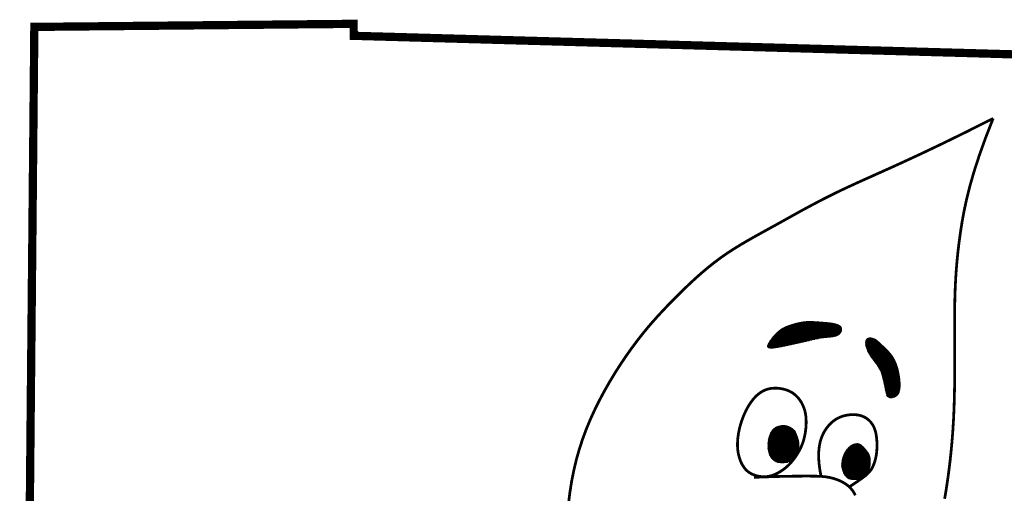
# Model space of a CAD drawing. Header units: feet. Extents: x 0.5 to 9, y 0.5 to 11.5.
# Tile 170 of 177: x 7.02 to 7.844, y 2.468 to 2.864. Entities that reach past the tile are written whole.
import ezdxf

# ---------------------------------------------------------------- set-up
doc = ezdxf.new("R2010")
doc.units = ezdxf.units.FT
doc.header["$MEASUREMENT"] = 0
doc.layers.add('BELMONT-BORDER', color=5, linetype='CONTINUOUS')
doc.layers.add('FACE', color=160, linetype='CONTINUOUS')
pattern_1 = [(0, (5.67394344, -0.2570602), (0, 0.00057574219), []), (60, (5.67394344, -0.2570602), (-0.00049860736, 0.00028787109), []), (120, (5.67394344, -0.2570602), (-0.00049860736, -0.00028787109), [])]

msp = doc.modelspace()

# ---------------------------------------------------------------- hatches: boundary and pattern name
at = {"layer": 'FACE', "linetype": 'Continuous'}
h = msp.add_hatch(dxfattribs=at)
h.set_pattern_fill('NET3', color=5, scale=0.004606, style=0)
h.set_pattern_definition(pattern_1)
h.paths.add_polyline_path([(7.75688, 2.56327), (7.75668, 2.56495), (7.75643, 2.5666), (7.75614, 2.5682), (7.75581, 2.56977), (7.75544, 2.5713), (7.75504, 2.57277), (7.7546, 2.57419), (7.75413, 2.57555), (7.75363, 2.57686), (7.75309, 2.57811), (7.75251, 2.57931), (7.75188, 2.58048), (7.7512, 2.58162), (7.75047, 2.58273), (7.74966, 2.58383), (7.74879, 2.58493), (7.74784, 2.58601), (7.74685, 2.58709), (7.74581, 2.58816), (7.74477, 2.58919), (7.74373, 2.59018), (7.74272, 2.59113), (7.74175, 2.59202), (7.74086, 2.59284), (7.74006, 2.59359), (7.73932, 2.59427), (7.73864, 2.59488), (7.73799, 2.59543), (7.73736, 2.59591), (7.73672, 2.59634), (7.73606, 2.59672), (7.73536, 2.59704), (7.73461, 2.59732), (7.73382, 2.59754), (7.73301, 2.59769), (7.73221, 2.59775), (7.73144, 2.59771), (7.73073, 2.59756), (7.73009, 2.59729), (7.72954, 2.59688), (7.72912, 2.59632), (7.72881, 2.59563), (7.72862, 2.59482), (7.72853, 2.59391), (7.72856, 2.59291), (7.72868, 2.59185), (7.72891, 2.59074), (7.72922, 2.5896), (7.72963, 2.58845), (7.73012, 2.58728), (7.73068, 2.58611), (7.73129, 2.58496), (7.73195, 2.58381), (7.73264, 2.58269), (7.73335, 2.5816), (7.73408, 2.58055), (7.73481, 2.57954), (7.73553, 2.57858), (7.73624, 2.57764), (7.73693, 2.57673), (7.7376, 2.57585), (7.73824, 2.57498), (7.73885, 2.57413), (7.73942, 2.57328), (7.73994, 2.57243), (7.74043, 2.57156), (7.74088, 2.57065), (7.7413, 2.56968), (7.7417, 2.56864), (7.74208, 2.56751), (7.74245, 2.56626), (7.74282, 2.56488), (7.74318, 2.56335), (7.74355, 2.56172), (7.7439, 2.56003), (7.74426, 2.55833), (7.7446, 2.55665), (7.74494, 2.55505), (7.74526, 2.55358), (7.74557, 2.55227), (7.74587, 2.55116), (7.74617, 2.55024), (7.74649, 2.54951), (7.74685, 2.54893), (7.74726, 2.5485), (7.74774, 2.5482), (7.7483, 2.548), (7.74897, 2.5479), (7.74975, 2.54788), (7.75062, 2.54795), (7.75155, 2.54813), (7.75249, 2.54843), (7.75341, 2.54887), (7.75429, 2.54945), (7.75508, 2.55021), (7.75576, 2.55114), (7.75629, 2.55226), (7.75669, 2.55356), (7.75695, 2.55499), (7.75711, 2.55654), (7.75717, 2.55817), (7.75714, 2.55985), (7.75704, 2.56156)])
h.paths.add_polyline_path([(7.6631, 2.59167), (7.66533, 2.59215), (7.66754, 2.59264), (7.66971, 2.59312), (7.67183, 2.59359), (7.67389, 2.59406), (7.67588, 2.59452), (7.67778, 2.59496), (7.67959, 2.5954), (7.6813, 2.59581), (7.68292, 2.59621), (7.68448, 2.59659), (7.68599, 2.59694), (7.68749, 2.59725), (7.68898, 2.59754), (7.69049, 2.59778), (7.69204, 2.59799), (7.69364, 2.59815), (7.69527, 2.59829), (7.69691, 2.59843), (7.69852, 2.59858), (7.70008, 2.59877), (7.70156, 2.59902), (7.70293, 2.59935), (7.70416, 2.59977), (7.70523, 2.60032), (7.70613, 2.60096), (7.70687, 2.60167), (7.70745, 2.60244), (7.70787, 2.60324), (7.70814, 2.60405), (7.70824, 2.60484), (7.7082, 2.6056), (7.708, 2.60629), (7.70765, 2.60693), (7.70715, 2.60751), (7.7065, 2.60804), (7.7057, 2.60851), (7.70474, 2.60894), (7.70363, 2.60931), (7.70238, 2.60964), (7.70097, 2.60992), (7.69944, 2.61016), (7.69782, 2.61036), (7.69613, 2.61054), (7.6944, 2.6107), (7.69267, 2.61084), (7.69095, 2.61096), (7.68928, 2.61108), (7.68768, 2.6112), (7.68613, 2.61131), (7.68463, 2.6114), (7.68316, 2.61146), (7.68169, 2.61149), (7.68021, 2.61146), (7.6787, 2.61138), (7.67715, 2.61124), (7.67555, 2.61102), (7.67391, 2.61073), (7.67225, 2.61039), (7.67059, 2.61), (7.66895, 2.60957), (7.66736, 2.60912), (7.66583, 2.60864), (7.66438, 2.60816), (7.66304, 2.60767), (7.66179, 2.60717), (7.66061, 2.60664), (7.65949, 2.60608), (7.65842, 2.60545), (7.65738, 2.60477), (7.65636, 2.604), (7.65533, 2.60314), (7.6543, 2.60218), (7.65326, 2.60114), (7.65224, 2.60004), (7.65125, 2.5989), (7.65031, 2.59774), (7.64943, 2.59659), (7.64862, 2.59547), (7.6479, 2.59441), (7.64729, 2.59342), (7.64682, 2.59251), (7.6465, 2.5917), (7.64637, 2.59099), (7.64645, 2.5904), (7.64677, 2.58993), (7.64735, 2.58959), (7.64823, 2.5894), (7.64941, 2.58935), (7.65087, 2.58943), (7.65256, 2.58963), (7.65445, 2.58993), (7.65649, 2.59029), (7.65864, 2.59072), (7.66086, 2.59119)])
h = msp.add_hatch(dxfattribs=at)
h.set_pattern_fill('NET3', color=5, scale=0.004606, style=0)
h.set_pattern_definition(pattern_1)
h.paths.add_polyline_path([(7.66913, 2.51989), (7.66954, 2.51894), (7.66995, 2.51797), (7.67035, 2.51698), (7.67073, 2.51598), (7.6711, 2.51498), (7.67143, 2.514), (7.67172, 2.51305), (7.67197, 2.51213), (7.67216, 2.51127), (7.6723, 2.51046), (7.67241, 2.50969), (7.67247, 2.50897), (7.67251, 2.50829), (7.67252, 2.50766), (7.67251, 2.50707), (7.67249, 2.50651), (7.67246, 2.50599), (7.67242, 2.50551), (7.67238, 2.50504), (7.67232, 2.5046), (7.67224, 2.50416), (7.67215, 2.50373), (7.67204, 2.50331), (7.6719, 2.50287), (7.67174, 2.50243), (7.67156, 2.50198), (7.67137, 2.50152), (7.67115, 2.50105), (7.67093, 2.50059), (7.67069, 2.50013), (7.67045, 2.49968), (7.67021, 2.49924), (7.66997, 2.4988), (7.66972, 2.49839), (7.66948, 2.49799), (7.66924, 2.49762), (7.66901, 2.49727), (7.66877, 2.49696), (7.66854, 2.49668), (7.66832, 2.49643), (7.6681, 2.49623), (7.66788, 2.49606), (7.66766, 2.49592), (7.66743, 2.49579), (7.6672, 2.49568), (7.66695, 2.49556), (7.66669, 2.49544), (7.6664, 2.49531), (7.6661, 2.49515), (7.66577, 2.49497), (7.6654, 2.49479), (7.66499, 2.49459), (7.66454, 2.49439), (7.66404, 2.4942), (7.66348, 2.49401), (7.66285, 2.49383), (7.66217, 2.49368), (7.66142, 2.49354), (7.66063, 2.49343), (7.6598, 2.49336), (7.65895, 2.49332), (7.65808, 2.49332), (7.65721, 2.49336), (7.65634, 2.49346), (7.65549, 2.49361), (7.65465, 2.49383), (7.65384, 2.4941), (7.65306, 2.49444), (7.65231, 2.49484), (7.6516, 2.49531), (7.65092, 2.49586), (7.65029, 2.49648), (7.64971, 2.49717), (7.64917, 2.49794), (7.64868, 2.49877), (7.64824, 2.49966), (7.64786, 2.50061), (7.64753, 2.50161), (7.64726, 2.50264), (7.64704, 2.50372), (7.64689, 2.50482), (7.64679, 2.50595), (7.64674, 2.50709), (7.64675, 2.50824), (7.6468, 2.50939), (7.64691, 2.51053), (7.64705, 2.51166), (7.64724, 2.51276), (7.64747, 2.51384), (7.64774, 2.51488), (7.64804, 2.51588), (7.64839, 2.51684), (7.64878, 2.51776), (7.64922, 2.51863), (7.6497, 2.51944), (7.65022, 2.5202), (7.65079, 2.5209), (7.65141, 2.52153), (7.6521, 2.52211), (7.65285, 2.52262), (7.65369, 2.52308), (7.65462, 2.52347), (7.65564, 2.52381), (7.65676, 2.52408), (7.658, 2.52429), (7.65934, 2.52438), (7.66078, 2.52432), (7.66231, 2.52404), (7.66392, 2.52351), (7.6656, 2.52268), (7.66734, 2.52148)])
edge = h.paths.add_edge_path()
edge.add_line((7.70845, 2.48966), (7.70848, 2.4905))
edge.add_line((7.70848, 2.4905), (7.70851, 2.49124))
edge.add_line((7.70851, 2.49124), (7.70855, 2.49188))
edge.add_line((7.70855, 2.49188), (7.70858, 2.49243))
edge.add_line((7.70858, 2.49243), (7.70862, 2.4929))
edge.add_line((7.70862, 2.4929), (7.70866, 2.49332))
edge.add_line((7.70866, 2.49332), (7.7087, 2.49369))
edge.add_line((7.7087, 2.49369), (7.70874, 2.49403))
edge.add_line((7.70874, 2.49403), (7.70878, 2.49435))
edge.add_line((7.70878, 2.49435), (7.70882, 2.49465))
edge.add_line((7.70882, 2.49465), (7.70886, 2.49493))
edge.add_line((7.70886, 2.49493), (7.7089, 2.49519))
edge.add_line((7.7089, 2.49519), (7.70895, 2.49545))
edge.add_line((7.70895, 2.49545), (7.70899, 2.4957))
edge.add_line((7.70899, 2.4957), (7.70904, 2.49594))
edge.add_line((7.70904, 2.49594), (7.70909, 2.49617))
edge.add_line((7.70909, 2.49617), (7.70914, 2.4964))
edge.add_line((7.70914, 2.4964), (7.70919, 2.49662))
edge.add_line((7.70919, 2.49662), (7.70924, 2.49685))
edge.add_line((7.70924, 2.49685), (7.70929, 2.49707))
edge.add_line((7.70929, 2.49707), (7.70935, 2.49729))
edge.add_line((7.70935, 2.49729), (7.70941, 2.4975))
edge.add_line((7.70941, 2.4975), (7.70947, 2.49771))
edge.add_line((7.70947, 2.49771), (7.70953, 2.49792))
edge.add_line((7.70953, 2.49792), (7.70959, 2.49813))
edge.add_line((7.70959, 2.49813), (7.70965, 2.49833))
edge.add_line((7.70965, 2.49833), (7.70972, 2.49853))
edge.add_line((7.70972, 2.49853), (7.70979, 2.49873))
edge.add_line((7.70979, 2.49873), (7.70985, 2.49892))
edge.add_line((7.70985, 2.49892), (7.70992, 2.49912))
edge.add_line((7.70992, 2.49912), (7.70999, 2.49931))
edge.add_line((7.70999, 2.49931), (7.71006, 2.49949))
edge.add_line((7.71006, 2.49949), (7.71014, 2.49968))
edge.add_line((7.71014, 2.49968), (7.71021, 2.49986))
edge.add_line((7.71021, 2.49986), (7.71029, 2.50004))
edge.add_line((7.71029, 2.50004), (7.71037, 2.50022))
edge.add_line((7.71037, 2.50022), (7.71044, 2.50039))
edge.add_line((7.71044, 2.50039), (7.71052, 2.50057))
edge.add_line((7.71052, 2.50057), (7.7106, 2.50074))
edge.add_line((7.7106, 2.50074), (7.71068, 2.50091))
edge.add_line((7.71068, 2.50091), (7.71077, 2.50107))
edge.add_line((7.71077, 2.50107), (7.71085, 2.50124))
edge.add_line((7.71085, 2.50124), (7.71093, 2.5014))
edge.add_line((7.71093, 2.5014), (7.71102, 2.50156))
edge.add_line((7.71102, 2.50156), (7.71111, 2.50172))
edge.add_line((7.71111, 2.50172), (7.71119, 2.50187))
edge.add_line((7.71119, 2.50187), (7.71128, 2.50203))
edge.add_line((7.71128, 2.50203), (7.71137, 2.50218))
edge.add_line((7.71137, 2.50218), (7.71146, 2.50233))
edge.add_line((7.71146, 2.50233), (7.71155, 2.50248))
edge.add_line((7.71155, 2.50248), (7.71164, 2.50262))
edge.add_line((7.71164, 2.50262), (7.71174, 2.50277))
edge.add_line((7.71174, 2.50277), (7.71183, 2.50291))
edge.add_line((7.71183, 2.50291), (7.71192, 2.50305))
edge.add_line((7.71192, 2.50305), (7.71202, 2.50319))
edge.add_line((7.71202, 2.50319), (7.71211, 2.50333))
edge.add_line((7.71211, 2.50333), (7.71221, 2.50347))
edge.add_line((7.71221, 2.50347), (7.71231, 2.5036))
edge.add_line((7.71231, 2.5036), (7.7124, 2.50374))
edge.add_line((7.7124, 2.50374), (7.7125, 2.50387))
edge.add_line((7.7125, 2.50387), (7.7126, 2.504))
edge.add_line((7.7126, 2.504), (7.7127, 2.50413))
edge.add_line((7.7127, 2.50413), (7.7128, 2.50425))
edge.add_line((7.7128, 2.50425), (7.7129, 2.50438))
edge.add_line((7.7129, 2.50438), (7.713, 2.5045))
edge.add_line((7.713, 2.5045), (7.7131, 2.50463))
edge.add_line((7.7131, 2.50463), (7.7132, 2.50475))
edge.add_line((7.7132, 2.50475), (7.7133, 2.50487))
edge.add_line((7.7133, 2.50487), (7.71341, 2.50498))
edge.add_line((7.71341, 2.50498), (7.71351, 2.5051))
edge.add_line((7.71351, 2.5051), (7.71361, 2.50521))
edge.add_line((7.71361, 2.50521), (7.71371, 2.50533))
edge.add_line((7.71371, 2.50533), (7.71382, 2.50544))
edge.add_line((7.71382, 2.50544), (7.71392, 2.50555))
edge.add_line((7.71392, 2.50555), (7.71403, 2.50566))
edge.add_line((7.71403, 2.50566), (7.71413, 2.50576))
edge.add_line((7.71413, 2.50576), (7.71424, 2.50587))
edge.add_line((7.71424, 2.50587), (7.71434, 2.50597))
edge.add_line((7.71434, 2.50597), (7.71445, 2.50607))
edge.add_line((7.71445, 2.50607), (7.71455, 2.50617))
edge.add_line((7.71455, 2.50617), (7.71466, 2.50627))
edge.add_line((7.71466, 2.50627), (7.71477, 2.50637))
edge.add_line((7.71477, 2.50637), (7.71487, 2.50646))
edge.add_line((7.71487, 2.50646), (7.71498, 2.50656))
edge.add_line((7.71498, 2.50656), (7.71509, 2.50665))
edge.add_line((7.71509, 2.50665), (7.71519, 2.50674))
edge.add_line((7.71519, 2.50674), (7.7153, 2.50683))
edge.add_line((7.7153, 2.50683), (7.71541, 2.50691))
edge.add_line((7.71541, 2.50691), (7.71551, 2.507))
edge.add_line((7.71551, 2.507), (7.71562, 2.50708))
edge.add_line((7.71562, 2.50708), (7.71573, 2.50716))
edge.add_line((7.71573, 2.50716), (7.71583, 2.50724))
edge.add_line((7.71583, 2.50724), (7.71594, 2.50732))
edge.add_line((7.71594, 2.50732), (7.71605, 2.5074))
edge.add_line((7.71605, 2.5074), (7.71616, 2.50747))
edge.add_line((7.71616, 2.50747), (7.71626, 2.50755))
edge.add_line((7.71626, 2.50755), (7.71637, 2.50762))
edge.add_line((7.71637, 2.50762), (7.71648, 2.50769))
edge.add_line((7.71648, 2.50769), (7.71658, 2.50776))
edge.add_line((7.71658, 2.50776), (7.71669, 2.50782))
edge.add_line((7.71669, 2.50782), (7.7168, 2.50789))
edge.add_line((7.7168, 2.50789), (7.7169, 2.50795))
edge.add_line((7.7169, 2.50795), (7.71701, 2.50801))
edge.add_line((7.71701, 2.50801), (7.71712, 2.50807))
edge.add_line((7.71712, 2.50807), (7.71722, 2.50813))
edge.add_line((7.71722, 2.50813), (7.71733, 2.50818))
edge.add_line((7.71733, 2.50818), (7.71743, 2.50824))
edge.add_line((7.71743, 2.50824), (7.71754, 2.50829))
edge.add_line((7.71754, 2.50829), (7.71764, 2.50834))
edge.add_line((7.71764, 2.50834), (7.71775, 2.50839))
edge.add_line((7.71775, 2.50839), (7.71785, 2.50844))
edge.add_line((7.71785, 2.50844), (7.71796, 2.50848))
edge.add_line((7.71796, 2.50848), (7.71806, 2.50853))
edge.add_line((7.71806, 2.50853), (7.71816, 2.50857))
edge.add_line((7.71816, 2.50857), (7.71827, 2.50861))
edge.add_line((7.71827, 2.50861), (7.71837, 2.50865))
edge.add_line((7.71837, 2.50865), (7.71847, 2.50869))
edge.add_line((7.71847, 2.50869), (7.71857, 2.50872))
edge.add_line((7.71857, 2.50872), (7.71867, 2.50875))
edge.add_line((7.71867, 2.50875), (7.71877, 2.50879))
edge.add_line((7.71877, 2.50879), (7.71887, 2.50882))
edge.add_line((7.71887, 2.50882), (7.71897, 2.50884))
edge.add_line((7.71897, 2.50884), (7.71907, 2.50887))
edge.add_line((7.71907, 2.50887), (7.71917, 2.50889))
edge.add_line((7.71917, 2.50889), (7.71927, 2.50892))
edge.add_line((7.71927, 2.50892), (7.71937, 2.50894))
edge.add_line((7.71937, 2.50894), (7.71946, 2.50896))
edge.add_line((7.71946, 2.50896), (7.71956, 2.50897))
edge.add_line((7.71956, 2.50897), (7.71966, 2.50899))
edge.add_line((7.71966, 2.50899), (7.71975, 2.50901))
edge.add_line((7.71975, 2.50901), (7.71985, 2.50902))
edge.add_line((7.71985, 2.50902), (7.71994, 2.50903))
edge.add_line((7.71994, 2.50903), (7.72003, 2.50905))
edge.add_line((7.72003, 2.50905), (7.72013, 2.50906))
edge.add_line((7.72013, 2.50906), (7.72022, 2.50907))
edge.add_line((7.72022, 2.50907), (7.72031, 2.50909))
edge.add_line((7.72031, 2.50909), (7.7204, 2.5091))
edge.add_line((7.7204, 2.5091), (7.72048, 2.50912))
edge.add_line((7.72048, 2.50912), (7.72057, 2.50914))
edge.add_line((7.72057, 2.50914), (7.72066, 2.50915))
edge.add_line((7.72066, 2.50915), (7.72074, 2.50917))
edge.add_line((7.72074, 2.50917), (7.72083, 2.50918))
edge.add_line((7.72083, 2.50918), (7.72091, 2.5092))
edge.add_line((7.72091, 2.5092), (7.721, 2.50921))
edge.add_line((7.721, 2.50921), (7.72109, 2.50922))
edge.add_line((7.72109, 2.50922), (7.72117, 2.50922))
edge.add_line((7.72117, 2.50922), (7.72126, 2.50923))
edge.add_line((7.72126, 2.50923), (7.72135, 2.50923))
edge.add_line((7.72135, 2.50923), (7.72144, 2.50923))
edge.add_line((7.72144, 2.50923), (7.72153, 2.50923))
edge.add_line((7.72153, 2.50923), (7.72162, 2.50922))
edge.add_line((7.72162, 2.50922), (7.72171, 2.50922))
edge.add_line((7.72171, 2.50922), (7.72181, 2.50921))
edge.add_line((7.72181, 2.50921), (7.7219, 2.5092))
edge.add_line((7.7219, 2.5092), (7.72199, 2.50919))
edge.add_line((7.72199, 2.50919), (7.72208, 2.50917))
edge.add_line((7.72208, 2.50917), (7.72217, 2.50916))
edge.add_line((7.72217, 2.50916), (7.72226, 2.50914))
edge.add_line((7.72226, 2.50914), (7.72234, 2.50912))
edge.add_line((7.72234, 2.50912), (7.72243, 2.5091))
edge.add_line((7.72243, 2.5091), (7.7225, 2.50907))
edge.add_line((7.7225, 2.50907), (7.72258, 2.50905))
edge.add_line((7.72258, 2.50905), (7.72265, 2.50902))
edge.add_line((7.72265, 2.50902), (7.72271, 2.50899))
edge.add_line((7.72271, 2.50899), (7.72278, 2.50896))
edge.add_line((7.72278, 2.50896), (7.72284, 2.50893))
edge.add_line((7.72284, 2.50893), (7.72291, 2.5089))
edge.add_line((7.72291, 2.5089), (7.72297, 2.50887))
edge.add_line((7.72297, 2.50887), (7.72304, 2.50884))
edge.add_line((7.72304, 2.50884), (7.72311, 2.50882))
edge.add_line((7.72311, 2.50882), (7.72317, 2.50879))
edge.add_line((7.72317, 2.50879), (7.72324, 2.50877))
edge.add_line((7.72324, 2.50877), (7.72331, 2.50874))
edge.add_line((7.72331, 2.50874), (7.72338, 2.50872))
edge.add_line((7.72338, 2.50872), (7.72346, 2.50869))
edge.add_line((7.72346, 2.50869), (7.72353, 2.50866))
edge.add_line((7.72353, 2.50866), (7.72361, 2.50863))
edge.add_line((7.72361, 2.50863), (7.72368, 2.50859))
edge.add_line((7.72368, 2.50859), (7.72376, 2.50856))
edge.add_line((7.72376, 2.50856), (7.72384, 2.50852))
edge.add_line((7.72384, 2.50852), (7.72392, 2.50847))
edge.add_line((7.72392, 2.50847), (7.724, 2.50843))
edge.add_line((7.724, 2.50843), (7.72408, 2.50838))
edge.add_line((7.72408, 2.50838), (7.72416, 2.50833))
edge.add_line((7.72416, 2.50833), (7.72424, 2.50828))
edge.add_line((7.72424, 2.50828), (7.72432, 2.50822))
edge.add_line((7.72432, 2.50822), (7.72439, 2.50817))
edge.add_line((7.72439, 2.50817), (7.72447, 2.50811))
edge.add_line((7.72447, 2.50811), (7.72454, 2.50805))
edge.add_line((7.72454, 2.50805), (7.72461, 2.50799))
edge.add_line((7.72461, 2.50799), (7.72469, 2.50793))
edge.add_line((7.72469, 2.50793), (7.72475, 2.50787))
edge.add_line((7.72475, 2.50787), (7.72482, 2.5078))
edge.add_line((7.72482, 2.5078), (7.72489, 2.50774))
edge.add_line((7.72489, 2.50774), (7.72495, 2.50768))
edge.add_line((7.72495, 2.50768), (7.72502, 2.50762))
edge.add_line((7.72502, 2.50762), (7.72509, 2.50755))
edge.add_line((7.72509, 2.50755), (7.72515, 2.50749))
edge.add_line((7.72515, 2.50749), (7.72522, 2.50742))
edge.add_line((7.72522, 2.50742), (7.72529, 2.50735))
edge.add_line((7.72529, 2.50735), (7.72537, 2.50729))
edge.add_line((7.72537, 2.50729), (7.72544, 2.50721))
edge.add_line((7.72544, 2.50721), (7.72553, 2.50714))
edge.add_line((7.72553, 2.50714), (7.72561, 2.50706))
edge.add_line((7.72561, 2.50706), (7.72571, 2.50697))
edge.add_line((7.72571, 2.50697), (7.72581, 2.50687))
edge.add_line((7.72581, 2.50687), (7.72593, 2.50677))
edge.add_line((7.72593, 2.50677), (7.72605, 2.50666))
edge.add_line((7.72605, 2.50666), (7.72619, 2.50654))
edge.add_line((7.72619, 2.50654), (7.72633, 2.50641))
edge.add_line((7.72633, 2.50641), (7.72649, 2.50627))
edge.add_line((7.72649, 2.50627), (7.72665, 2.50611))
edge.add_line((7.72665, 2.50611), (7.72682, 2.50595))
edge.add_line((7.72682, 2.50595), (7.727, 2.50578))
edge.add_line((7.727, 2.50578), (7.72718, 2.5056))
edge.add_line((7.72718, 2.5056), (7.72736, 2.50541))
edge.add_line((7.72736, 2.50541), (7.72754, 2.5052))
edge.add_line((7.72754, 2.5052), (7.72773, 2.50499))
edge.add_line((7.72773, 2.50499), (7.72792, 2.50476))
edge.add_line((7.72792, 2.50476), (7.72811, 2.50452))
edge.add_line((7.72811, 2.50452), (7.72832, 2.50427))
edge.add_line((7.72832, 2.50427), (7.72853, 2.504))
edge.add_line((7.72853, 2.504), (7.72875, 2.50372))
edge.add_line((7.72875, 2.50372), (7.72898, 2.50341))
edge.add_line((7.72898, 2.50341), (7.72923, 2.50309))
edge.add_line((7.72923, 2.50309), (7.72948, 2.50275))
edge.add_line((7.72948, 2.50275), (7.72974, 2.5024))
edge.add_line((7.72974, 2.5024), (7.73, 2.50204))
edge.add_line((7.73, 2.50204), (7.73025, 2.50167))
edge.add_line((7.73025, 2.50167), (7.73049, 2.5013))
edge.add_line((7.73049, 2.5013), (7.73072, 2.50093))
edge.add_line((7.73072, 2.50093), (7.73092, 2.50056))
edge.add_line((7.73092, 2.50056), (7.73111, 2.5002))
edge.add_line((7.73111, 2.5002), (7.73127, 2.49984))
edge.add_line((7.73127, 2.49984), (7.73141, 2.49949))
edge.add_line((7.73141, 2.49949), (7.73153, 2.49913))
edge.add_line((7.73153, 2.49913), (7.73164, 2.49878))
edge.add_line((7.73164, 2.49878), (7.73174, 2.49842))
edge.add_line((7.73174, 2.49842), (7.73182, 2.49807))
edge.add_line((7.73182, 2.49807), (7.7319, 2.4977))
edge.add_line((7.7319, 2.4977), (7.73197, 2.49733))
edge.add_line((7.73197, 2.49733), (7.73203, 2.49696))
edge.add_line((7.73203, 2.49696), (7.73209, 2.49656))
edge.add_line((7.73209, 2.49656), (7.73213, 2.49615))
edge.add_line((7.73213, 2.49615), (7.73217, 2.49572))
edge.add_line((7.73217, 2.49572), (7.7322, 2.49526))
edge.add_line((7.7322, 2.49526), (7.73222, 2.49478))
edge.add_line((7.73222, 2.49478), (7.73222, 2.49426))
edge.add_line((7.73222, 2.49426), (7.73222, 2.49371))
edge.add_line((7.73222, 2.49371), (7.7322, 2.49312))
edge.add_line((7.7322, 2.49312), (7.73216, 2.49252))
edge.add_line((7.73216, 2.49252), (7.73211, 2.4919))
edge.add_line((7.73211, 2.4919), (7.73204, 2.49127))
edge.add_line((7.73204, 2.49127), (7.73195, 2.49063))
edge.add_line((7.73195, 2.49063), (7.73184, 2.49))
edge.add_line((7.73184, 2.49), (7.7317, 2.48939))
edge.add_line((7.7317, 2.48939), (7.73155, 2.48879))
edge.add_line((7.73155, 2.48879), (7.73136, 2.48821))
edge.add_line((7.73136, 2.48821), (7.73116, 2.48764))
edge.add_line((7.73116, 2.48764), (7.73092, 2.4871))
edge.add_line((7.73092, 2.4871), (7.73067, 2.48659))
edge.add_line((7.73067, 2.48659), (7.73039, 2.48609))
edge.add_line((7.73039, 2.48609), (7.73008, 2.48561))
edge.add_line((7.73008, 2.48561), (7.72975, 2.48516))
edge.add_line((7.72975, 2.48516), (7.7294, 2.48474))
edge.add_line((7.7294, 2.48474), (7.72903, 2.48433))
edge.add_line((7.72903, 2.48433), (7.72863, 2.48394))
edge.add_line((7.72863, 2.48394), (7.72822, 2.48357))
edge.add_line((7.72822, 2.48357), (7.7278, 2.48321))
edge.add_line((7.7278, 2.48321), (7.72738, 2.48286))
edge.add_line((7.72738, 2.48286), (7.72694, 2.48252))
edge.add_line((7.72694, 2.48252), (7.7265, 2.48217))
edge.add_line((7.7265, 2.48217), (7.72606, 2.48183))
edge.add_line((7.72606, 2.48183), (7.72562, 2.4815))
edge.add_line((7.72562, 2.4815), (7.72517, 2.48117))
edge.add_line((7.72517, 2.48117), (7.72472, 2.48086))
edge.add_line((7.72472, 2.48086), (7.72426, 2.48056))
edge.add_line((7.72426, 2.48056), (7.72379, 2.48029))
edge.add_line((7.72379, 2.48029), (7.7233, 2.48005))
edge.add_line((7.7233, 2.48005), (7.72279, 2.47984))
edge.add_line((7.72279, 2.47984), (7.72227, 2.47966))
edge.add_line((7.72227, 2.47966), (7.72174, 2.47952))
edge.add_line((7.72174, 2.47952), (7.72119, 2.4794))
edge.add_line((7.72119, 2.4794), (7.72063, 2.47932))
edge.add_line((7.72063, 2.47932), (7.72007, 2.47927))
edge.add_line((7.72007, 2.47927), (7.7195, 2.47924))
edge.add_line((7.7195, 2.47924), (7.71894, 2.47924))
edge.add_line((7.71894, 2.47924), (7.71837, 2.47925))
edge.add_line((7.71837, 2.47925), (7.71781, 2.47928))
edge.add_line((7.71781, 2.47928), (7.71727, 2.47934))
edge.add_line((7.71727, 2.47934), (7.71673, 2.47941))
edge.add_line((7.71673, 2.47941), (7.71621, 2.47949))
edge.add_line((7.71621, 2.47949), (7.71571, 2.4796))
edge.add_line((7.71571, 2.4796), (7.71523, 2.47973))
edge.add_line((7.71523, 2.47973), (7.71477, 2.47987))
edge.add_line((7.71477, 2.47987), (7.71434, 2.48003))
edge.add_line((7.71434, 2.48003), (7.71394, 2.48021))
edge.add_line((7.71394, 2.48021), (7.71356, 2.48042))
edge.add_line((7.71356, 2.48042), (7.71321, 2.48065))
edge.add_line((7.71321, 2.48065), (7.71286, 2.48093))
edge.add_line((7.71286, 2.48093), (7.71252, 2.48125))
edge.add_line((7.71252, 2.48125), (7.71218, 2.48162))
edge.add_line((7.71218, 2.48162), (7.71184, 2.48204))
edge.add_line((7.71184, 2.48204), (7.71148, 2.48253))
edge.add_line((7.71148, 2.48253), (7.7111, 2.48309))
edge.add_line((7.7111, 2.48309), (7.71072, 2.48373))
edge.add_line((7.71072, 2.48373), (7.71033, 2.48445))
edge.add_line((7.71033, 2.48445), (7.70994, 2.48526))
edge.add_line((7.70994, 2.48526), (7.70956, 2.48618))
edge.add_line((7.70956, 2.48618), (7.7092, 2.4872))
edge.add_line((7.7092, 2.4872), (7.70886, 2.48833))
edge.add_line((7.70886, 2.48833), (7.70855, 2.48958))

# ---------------------------------------------------------------- linework, layer by layer
at = {"layer": 'BELMONT-BORDER', "color": 5, "const_width": 0.00691}
msp.add_lwpolyline([(7.02353, 1.9229), (7.03233, 2.85832), (7.29967, 2.86088), (7.29979, 2.85086), (8.11504, 2.82794), (8.11511, 2.84215), (8.2655, 2.83918)], dxfattribs=at)
at = {"layer": 'FACE', "color": 5}
for points, const_width in [([(7.83516, 2.7817), (7.81249, 2.77028), (7.79251, 2.76049), (7.77494, 2.75212), (7.7595, 2.74495), (7.74589, 2.73877), (7.73384, 2.73337), (7.72304, 2.72853), (7.71323, 2.72402), (7.70413, 2.71969), (7.69566, 2.71548), (7.68773, 2.71139), (7.68026, 2.70742), (7.6732, 2.70358), (7.66646, 2.69984), (7.65997, 2.69622), (7.65367, 2.69271), (7.64748, 2.6893), (7.64139, 2.68595), (7.63542, 2.68263), (7.62954, 2.6793), (7.62378, 2.67591), (7.61812, 2.67243), (7.61257, 2.66882), (7.60712, 2.66504), (7.60178, 2.66105), (7.59655, 2.65689), (7.59142, 2.65257), (7.5864, 2.64813), (7.58148, 2.6436), (7.57667, 2.63901), (7.57197, 2.63439), (7.56737, 2.62977), (7.56287, 2.62517), (7.55846, 2.62053), (7.5541, 2.61582), (7.54978, 2.61097), (7.54546, 2.60591), (7.54113, 2.60061), (7.53675, 2.59499), (7.53231, 2.58901), (7.52779, 2.58262), (7.52323, 2.57585), (7.51868, 2.56874), (7.5142, 2.56133), (7.50983, 2.55368), (7.50562, 2.54582), (7.50163, 2.5378), (7.49791, 2.52966), (7.49449, 2.52142), (7.4914, 2.51307), (7.48862, 2.50454), (7.48615, 2.49579), (7.484, 2.48677), (7.48217, 2.47744), (7.48065, 2.46774), (7.47943, 2.45762)], 0.0023), ([(7.83516, 2.7817), (7.82875, 2.76522), (7.82346, 2.75044), (7.81916, 2.73717), (7.81571, 2.72521), (7.81299, 2.71437), (7.81086, 2.70446), (7.80918, 2.69528), (7.80782, 2.68665), (7.80668, 2.67838), (7.80571, 2.67037), (7.80491, 2.66251), (7.80425, 2.65472), (7.80374, 2.6469), (7.80336, 2.63895), (7.80309, 2.63078), (7.80293, 2.6223), (7.80285, 2.61344), (7.80284, 2.60426), (7.80287, 2.59483), (7.80291, 2.58524), (7.80293, 2.57557), (7.80291, 2.56592), (7.80283, 2.55635), (7.80265, 2.54696), (7.80235, 2.53781), (7.80193, 2.52889), (7.8014, 2.52018), (7.80075, 2.51166), (7.79998, 2.50329), (7.79911, 2.49506), (7.79812, 2.48693), (7.79703, 2.4789), (7.79583, 2.47093), (7.79452, 2.46305)], 0.0023), ([(7.69102, 2.48185), (7.69033, 2.48571), (7.68981, 2.48919), (7.68943, 2.49233), (7.68918, 2.49517), (7.68906, 2.49777), (7.68904, 2.50015), (7.68912, 2.50236), (7.68928, 2.50445), (7.68952, 2.50644), (7.68983, 2.50836), (7.69021, 2.5102), (7.69067, 2.51197), (7.69121, 2.51368), (7.69183, 2.51533), (7.69252, 2.51693), (7.6933, 2.51847), (7.69416, 2.51998), (7.69511, 2.52143), (7.69612, 2.52282), (7.6972, 2.52415), (7.69833, 2.52541), (7.69952, 2.52659), (7.70076, 2.52767), (7.70203, 2.52867), (7.70334, 2.52956), (7.70468, 2.53035), (7.70606, 2.53105), (7.70746, 2.53165), (7.7089, 2.53217), (7.71037, 2.5326), (7.71187, 2.53295), (7.7134, 2.53322), (7.71495, 2.53342), (7.71652, 2.53353), (7.71809, 2.53357), (7.71966, 2.53351), (7.72121, 2.53336), (7.72272, 2.53311), (7.72418, 2.53276), (7.72559, 2.53229), (7.72693, 2.53172), (7.7282, 2.53105), (7.72939, 2.53027), (7.7305, 2.52941), (7.73153, 2.52847), (7.73248, 2.52746), (7.73334, 2.52639), (7.73411, 2.52526), (7.73479, 2.52409), (7.73539, 2.52286), (7.73591, 2.52159), (7.73636, 2.52027), (7.73673, 2.51889), (7.73705, 2.51746), (7.7373, 2.51598), (7.73751, 2.51443), (7.73767, 2.51283), (7.73779, 2.51118), (7.73786, 2.50951), (7.73788, 2.50782), (7.73786, 2.50615), (7.73779, 2.5045), (7.73768, 2.50289), (7.73752, 2.50134), (7.73732, 2.49986), (7.73707, 2.49845), (7.73679, 2.49711), (7.73647, 2.49584), (7.73612, 2.49462), (7.73575, 2.49347), (7.73535, 2.49236), (7.73494, 2.49131), (7.7345, 2.4903), (7.73404, 2.48933), (7.73353, 2.48838), (7.73295, 2.48745), (7.73229, 2.48653), (7.73154, 2.4856), (7.73068, 2.48467), (7.72969, 2.48371), (7.72855, 2.48272), (7.72725, 2.48168), (7.72576, 2.48056), (7.72406, 2.47934), (7.72213, 2.478), (7.71994, 2.47651), (7.71747, 2.47486), (7.71471, 2.47301)], 0.0023), ([(7.66913, 2.51989), (7.66954, 2.51894), (7.66995, 2.51797), (7.67035, 2.51698), (7.67073, 2.51598), (7.6711, 2.51498), (7.67143, 2.514), (7.67172, 2.51305), (7.67197, 2.51213), (7.67216, 2.51127), (7.6723, 2.51046), (7.67241, 2.50969), (7.67247, 2.50897), (7.67251, 2.50829), (7.67252, 2.50766), (7.67251, 2.50707), (7.67249, 2.50651), (7.67246, 2.50599), (7.67242, 2.50551), (7.67238, 2.50504), (7.67232, 2.5046), (7.67224, 2.50416), (7.67215, 2.50373), (7.67204, 2.50331), (7.6719, 2.50287), (7.67174, 2.50243), (7.67156, 2.50198), (7.67137, 2.50152), (7.67115, 2.50105), (7.67093, 2.50059), (7.67069, 2.50013), (7.67045, 2.49968), (7.67021, 2.49924), (7.66997, 2.4988), (7.66972, 2.49839), (7.66948, 2.49799), (7.66924, 2.49762), (7.66901, 2.49727), (7.66877, 2.49696), (7.66854, 2.49668), (7.66832, 2.49643), (7.6681, 2.49623), (7.66788, 2.49606), (7.66766, 2.49592), (7.66743, 2.49579), (7.6672, 2.49568), (7.66695, 2.49556), (7.66669, 2.49544), (7.6664, 2.49531), (7.6661, 2.49515), (7.66577, 2.49497), (7.6654, 2.49479), (7.66499, 2.49459), (7.66454, 2.49439), (7.66404, 2.4942), (7.66348, 2.49401), (7.66285, 2.49383), (7.66217, 2.49368), (7.66142, 2.49354), (7.66063, 2.49343), (7.6598, 2.49336), (7.65895, 2.49332), (7.65808, 2.49332), (7.65721, 2.49336), (7.65634, 2.49346), (7.65549, 2.49361), (7.65465, 2.49383), (7.65384, 2.4941), (7.65306, 2.49444), (7.65231, 2.49484), (7.6516, 2.49531), (7.65092, 2.49586), (7.65029, 2.49648), (7.64971, 2.49717), (7.64917, 2.49794), (7.64868, 2.49877), (7.64824, 2.49966), (7.64786, 2.50061), (7.64753, 2.50161), (7.64726, 2.50264), (7.64704, 2.50372), (7.64689, 2.50482), (7.64679, 2.50595), (7.64674, 2.50709), (7.64675, 2.50824), (7.6468, 2.50939), (7.64691, 2.51053), (7.64705, 2.51166), (7.64724, 2.51276), (7.64747, 2.51384), (7.64774, 2.51488), (7.64804, 2.51588), (7.64839, 2.51684), (7.64878, 2.51776), (7.64922, 2.51863), (7.6497, 2.51944), (7.65022, 2.5202), (7.65079, 2.5209), (7.65141, 2.52153), (7.6521, 2.52211), (7.65285, 2.52262), (7.65369, 2.52308), (7.65462, 2.52347), (7.65564, 2.52381), (7.65676, 2.52408), (7.658, 2.52429), (7.65934, 2.52438), (7.66078, 2.52432), (7.66231, 2.52404), (7.66392, 2.52351), (7.6656, 2.52268), (7.66734, 2.52148), (7.66913, 2.51989)], 0.000969), ([(7.70845, 2.48966), (7.70848, 2.4905), (7.70851, 2.49124), (7.70855, 2.49188), (7.70858, 2.49243), (7.70862, 2.4929), (7.70866, 2.49332), (7.7087, 2.49369), (7.70874, 2.49403), (7.70878, 2.49435), (7.70882, 2.49465), (7.70886, 2.49493), (7.7089, 2.49519), (7.70895, 2.49545), (7.70899, 2.4957), (7.70904, 2.49594), (7.70909, 2.49617), (7.70914, 2.4964), (7.70919, 2.49662), (7.70924, 2.49685), (7.70929, 2.49707), (7.70935, 2.49729), (7.70941, 2.4975), (7.70947, 2.49771), (7.70953, 2.49792), (7.70959, 2.49813), (7.70965, 2.49833), (7.70972, 2.49853), (7.70979, 2.49873), (7.70985, 2.49892), (7.70992, 2.49912), (7.70999, 2.49931), (7.71006, 2.49949), (7.71014, 2.49968), (7.71021, 2.49986), (7.71029, 2.50004), (7.71037, 2.50022), (7.71044, 2.50039), (7.71052, 2.50057), (7.7106, 2.50074), (7.71068, 2.50091), (7.71077, 2.50107), (7.71085, 2.50124), (7.71093, 2.5014), (7.71102, 2.50156), (7.71111, 2.50172), (7.71119, 2.50187), (7.71128, 2.50203), (7.71137, 2.50218), (7.71146, 2.50233), (7.71155, 2.50248), (7.71164, 2.50262), (7.71174, 2.50277), (7.71183, 2.50291), (7.71192, 2.50305), (7.71202, 2.50319), (7.71211, 2.50333), (7.71221, 2.50347), (7.71231, 2.5036), (7.7124, 2.50374), (7.7125, 2.50387), (7.7126, 2.504), (7.7127, 2.50413), (7.7128, 2.50425), (7.7129, 2.50438), (7.713, 2.5045), (7.7131, 2.50463), (7.7132, 2.50475), (7.7133, 2.50487), (7.71341, 2.50498), (7.71351, 2.5051), (7.71361, 2.50521), (7.71371, 2.50533), (7.71382, 2.50544), (7.71392, 2.50555), (7.71403, 2.50566), (7.71413, 2.50576), (7.71424, 2.50587), (7.71434, 2.50597), (7.71445, 2.50607), (7.71455, 2.50617), (7.71466, 2.50627), (7.71477, 2.50637), (7.71487, 2.50646), (7.71498, 2.50656), (7.71509, 2.50665), (7.71519, 2.50674), (7.7153, 2.50683), (7.71541, 2.50691), (7.71551, 2.507), (7.71562, 2.50708), (7.71573, 2.50716), (7.71583, 2.50724), (7.71594, 2.50732), (7.71605, 2.5074), (7.71616, 2.50747), (7.71626, 2.50755), (7.71637, 2.50762), (7.71648, 2.50769), (7.71658, 2.50776), (7.71669, 2.50782), (7.7168, 2.50789), (7.7169, 2.50795), (7.71701, 2.50801), (7.71712, 2.50807), (7.71722, 2.50813), (7.71733, 2.50818), (7.71743, 2.50824), (7.71754, 2.50829), (7.71764, 2.50834), (7.71775, 2.50839), (7.71785, 2.50844), (7.71796, 2.50848), (7.71806, 2.50853), (7.71816, 2.50857), (7.71827, 2.50861), (7.71837, 2.50865), (7.71847, 2.50869), (7.71857, 2.50872), (7.71867, 2.50875), (7.71877, 2.50879), (7.71887, 2.50882), (7.71897, 2.50884), (7.71907, 2.50887), (7.71917, 2.50889), (7.71927, 2.50892), (7.71937, 2.50894), (7.71946, 2.50896), (7.71956, 2.50897), (7.71966, 2.50899), (7.71975, 2.50901), (7.71985, 2.50902), (7.71994, 2.50903), (7.72003, 2.50905), (7.72013, 2.50906), (7.72022, 2.50907), (7.72031, 2.50909), (7.7204, 2.5091), (7.72048, 2.50912), (7.72057, 2.50914), (7.72066, 2.50915), (7.72074, 2.50917), (7.72083, 2.50918), (7.72091, 2.5092), (7.721, 2.50921), (7.72109, 2.50922), (7.72117, 2.50922), (7.72126, 2.50923), (7.72135, 2.50923), (7.72144, 2.50923), (7.72153, 2.50923), (7.72162, 2.50922), (7.72171, 2.50922), (7.72181, 2.50921), (7.7219, 2.5092), (7.72199, 2.50919), (7.72208, 2.50917), (7.72217, 2.50916), (7.72226, 2.50914), (7.72234, 2.50912), (7.72243, 2.5091), (7.7225, 2.50907), (7.72258, 2.50905), (7.72265, 2.50902), (7.72271, 2.50899), (7.72278, 2.50896), (7.72284, 2.50893), (7.72291, 2.5089), (7.72297, 2.50887), (7.72304, 2.50884), (7.72311, 2.50882), (7.72317, 2.50879), (7.72324, 2.50877), (7.72331, 2.50874), (7.72338, 2.50872), (7.72346, 2.50869), (7.72353, 2.50866), (7.72361, 2.50863), (7.72368, 2.50859), (7.72376, 2.50856), (7.72384, 2.50852), (7.72392, 2.50847), (7.724, 2.50843), (7.72408, 2.50838), (7.72416, 2.50833), (7.72424, 2.50828), (7.72432, 2.50822), (7.72439, 2.50817), (7.72447, 2.50811), (7.72454, 2.50805), (7.72461, 2.50799), (7.72469, 2.50793), (7.72475, 2.50787), (7.72482, 2.5078), (7.72489, 2.50774), (7.72495, 2.50768), (7.72502, 2.50762), (7.72509, 2.50755), (7.72515, 2.50749), (7.72522, 2.50742), (7.72529, 2.50735), (7.72537, 2.50729), (7.72544, 2.50721), (7.72553, 2.50714), (7.72561, 2.50706), (7.72571, 2.50697), (7.72581, 2.50687), (7.72593, 2.50677), (7.72605, 2.50666), (7.72619, 2.50654), (7.72633, 2.50641), (7.72649, 2.50627), (7.72665, 2.50611), (7.72682, 2.50595), (7.727, 2.50578), (7.72718, 2.5056), (7.72736, 2.50541), (7.72754, 2.5052), (7.72773, 2.50499), (7.72792, 2.50476), (7.72811, 2.50452), (7.72832, 2.50427), (7.72853, 2.504), (7.72875, 2.50372), (7.72898, 2.50341), (7.72923, 2.50309), (7.72948, 2.50275), (7.72974, 2.5024), (7.73, 2.50204), (7.73025, 2.50167), (7.73049, 2.5013), (7.73072, 2.50093), (7.73092, 2.50056), (7.73111, 2.5002), (7.73127, 2.49984), (7.73141, 2.49949), (7.73153, 2.49913), (7.73164, 2.49878), (7.73174, 2.49842), (7.73182, 2.49807), (7.7319, 2.4977), (7.73197, 2.49733), (7.73203, 2.49696), (7.73209, 2.49656), (7.73213, 2.49615), (7.73217, 2.49572), (7.7322, 2.49526), (7.73222, 2.49478), (7.73222, 2.49426), (7.73222, 2.49371), (7.7322, 2.49312), (7.73216, 2.49252), (7.73211, 2.4919), (7.73204, 2.49127), (7.73195, 2.49063), (7.73184, 2.49), (7.7317, 2.48939), (7.73155, 2.48879), (7.73136, 2.48821), (7.73116, 2.48764), (7.73092, 2.4871), (7.73067, 2.48659), (7.73039, 2.48609), (7.73008, 2.48561), (7.72975, 2.48516), (7.7294, 2.48474), (7.72903, 2.48433), (7.72863, 2.48394), (7.72822, 2.48357), (7.7278, 2.48321), (7.72738, 2.48286), (7.72694, 2.48252), (7.7265, 2.48217), (7.72606, 2.48183), (7.72562, 2.4815), (7.72517, 2.48117), (7.72472, 2.48086), (7.72426, 2.48056), (7.72379, 2.48029), (7.7233, 2.48005), (7.72279, 2.47984), (7.72227, 2.47966), (7.72174, 2.47952), (7.72119, 2.4794), (7.72063, 2.47932), (7.72007, 2.47927), (7.7195, 2.47924), (7.71894, 2.47924), (7.71837, 2.47925), (7.71781, 2.47928), (7.71727, 2.47934), (7.71673, 2.47941), (7.71621, 2.47949), (7.71571, 2.4796), (7.71523, 2.47973), (7.71477, 2.47987), (7.71434, 2.48003), (7.71394, 2.48021), (7.71356, 2.48042), (7.71321, 2.48065), (7.71286, 2.48093), (7.71252, 2.48125), (7.71218, 2.48162), (7.71184, 2.48204), (7.71148, 2.48253), (7.7111, 2.48309), (7.71072, 2.48373), (7.71033, 2.48445), (7.70994, 2.48526), (7.70956, 2.48618), (7.7092, 2.4872), (7.70886, 2.48833), (7.70855, 2.48958)], 0.000969), ([(7.63484, 2.48105), (7.64346, 2.48138), (7.65093, 2.48163), (7.6574, 2.48181), (7.66296, 2.48193), (7.66776, 2.48201), (7.67191, 2.48204), (7.67554, 2.48206), (7.67876, 2.48206), (7.68169, 2.48206), (7.68437, 2.48205), (7.68684, 2.48202), (7.68914, 2.48195), (7.6913, 2.48183), (7.69335, 2.48166), (7.69533, 2.48142), (7.69727, 2.4811), (7.69921, 2.4807), (7.70114, 2.4802), (7.70303, 2.47962), (7.70489, 2.47895), (7.7067, 2.47819), (7.70844, 2.47736), (7.7101, 2.47645), (7.71167, 2.47545), (7.71313, 2.47438), (7.71449, 2.47323), (7.71575, 2.47199), (7.7169, 2.47065), (7.71796, 2.4692), (7.71892, 2.46764), (7.71979, 2.46595)], 0.0023)]:
    msp.add_lwpolyline(points, dxfattribs=dict(at, const_width=const_width))
for points, const_width in [([(7.6631, 2.59167), (7.66533, 2.59215), (7.66754, 2.59264), (7.66971, 2.59312), (7.67183, 2.59359), (7.67389, 2.59406), (7.67588, 2.59452), (7.67778, 2.59496), (7.67959, 2.5954), (7.6813, 2.59581), (7.68292, 2.59621), (7.68448, 2.59659), (7.68599, 2.59694), (7.68749, 2.59725), (7.68898, 2.59754), (7.69049, 2.59778), (7.69204, 2.59799), (7.69364, 2.59815), (7.69527, 2.59829), (7.69691, 2.59843), (7.69852, 2.59858), (7.70008, 2.59877), (7.70156, 2.59902), (7.70293, 2.59935), (7.70416, 2.59977), (7.70523, 2.60032), (7.70613, 2.60096), (7.70687, 2.60167), (7.70745, 2.60244), (7.70787, 2.60324), (7.70814, 2.60405), (7.70824, 2.60484), (7.7082, 2.6056), (7.708, 2.60629), (7.70765, 2.60693), (7.70715, 2.60751), (7.7065, 2.60804), (7.7057, 2.60851), (7.70474, 2.60894), (7.70363, 2.60931), (7.70238, 2.60964), (7.70097, 2.60992), (7.69944, 2.61016), (7.69782, 2.61036), (7.69613, 2.61054), (7.6944, 2.6107), (7.69267, 2.61084), (7.69095, 2.61096), (7.68928, 2.61108), (7.68768, 2.6112), (7.68613, 2.61131), (7.68463, 2.6114), (7.68316, 2.61146), (7.68169, 2.61149), (7.68021, 2.61146), (7.6787, 2.61138), (7.67715, 2.61124), (7.67555, 2.61102), (7.67391, 2.61073), (7.67225, 2.61039), (7.67059, 2.61), (7.66895, 2.60957), (7.66736, 2.60912), (7.66583, 2.60864), (7.66438, 2.60816), (7.66304, 2.60767), (7.66179, 2.60717), (7.66061, 2.60664), (7.65949, 2.60608), (7.65842, 2.60545), (7.65738, 2.60477), (7.65636, 2.604), (7.65533, 2.60314), (7.6543, 2.60218), (7.65326, 2.60114), (7.65224, 2.60004), (7.65125, 2.5989), (7.65031, 2.59774), (7.64943, 2.59659), (7.64862, 2.59547), (7.6479, 2.59441), (7.64729, 2.59342), (7.64682, 2.59251), (7.6465, 2.5917), (7.64637, 2.59099), (7.64645, 2.5904), (7.64677, 2.58993), (7.64735, 2.58959), (7.64823, 2.5894), (7.64941, 2.58935), (7.65087, 2.58943), (7.65256, 2.58963), (7.65445, 2.58993), (7.65649, 2.59029), (7.65864, 2.59072), (7.66086, 2.59119)], 0.000969), ([(7.75688, 2.56327), (7.75668, 2.56495), (7.75643, 2.5666), (7.75614, 2.5682), (7.75581, 2.56977), (7.75544, 2.5713), (7.75504, 2.57277), (7.7546, 2.57419), (7.75413, 2.57555), (7.75363, 2.57686), (7.75309, 2.57811), (7.75251, 2.57931), (7.75188, 2.58048), (7.7512, 2.58162), (7.75047, 2.58273), (7.74966, 2.58383), (7.74879, 2.58493), (7.74784, 2.58601), (7.74685, 2.58709), (7.74581, 2.58816), (7.74477, 2.58919), (7.74373, 2.59018), (7.74272, 2.59113), (7.74175, 2.59202), (7.74086, 2.59284), (7.74006, 2.59359), (7.73932, 2.59427), (7.73864, 2.59488), (7.73799, 2.59543), (7.73736, 2.59591), (7.73672, 2.59634), (7.73606, 2.59672), (7.73536, 2.59704), (7.73461, 2.59732), (7.73382, 2.59754), (7.73301, 2.59769), (7.73221, 2.59775), (7.73144, 2.59771), (7.73073, 2.59756), (7.73009, 2.59729), (7.72954, 2.59688), (7.72912, 2.59632), (7.72881, 2.59563), (7.72862, 2.59482), (7.72853, 2.59391), (7.72856, 2.59291), (7.72868, 2.59185), (7.72891, 2.59074), (7.72922, 2.5896), (7.72963, 2.58845), (7.73012, 2.58728), (7.73068, 2.58611), (7.73129, 2.58496), (7.73195, 2.58381), (7.73264, 2.58269), (7.73335, 2.5816), (7.73408, 2.58055), (7.73481, 2.57954), (7.73553, 2.57858), (7.73624, 2.57764), (7.73693, 2.57673), (7.7376, 2.57585), (7.73824, 2.57498), (7.73885, 2.57413), (7.73942, 2.57328), (7.73994, 2.57243), (7.74043, 2.57156), (7.74088, 2.57065), (7.7413, 2.56968), (7.7417, 2.56864), (7.74208, 2.56751), (7.74245, 2.56626), (7.74282, 2.56488), (7.74318, 2.56335), (7.74355, 2.56172), (7.7439, 2.56003), (7.74426, 2.55833), (7.7446, 2.55665), (7.74494, 2.55505), (7.74526, 2.55358), (7.74557, 2.55227), (7.74587, 2.55116), (7.74617, 2.55024), (7.74649, 2.54951), (7.74685, 2.54893), (7.74726, 2.5485), (7.74774, 2.5482), (7.7483, 2.548), (7.74897, 2.5479), (7.74975, 2.54788), (7.75062, 2.54795), (7.75155, 2.54813), (7.75249, 2.54843), (7.75341, 2.54887), (7.75429, 2.54945), (7.75508, 2.55021), (7.75576, 2.55114), (7.75629, 2.55226), (7.75669, 2.55356), (7.75695, 2.55499), (7.75711, 2.55654), (7.75717, 2.55817), (7.75714, 2.55985), (7.75704, 2.56156)], 0.000969), ([(7.62694, 2.48883), (7.62594, 2.49025), (7.62499, 2.49184), (7.62411, 2.49359), (7.62332, 2.49549), (7.62263, 2.49753), (7.62205, 2.49969), (7.62159, 2.50197), (7.62128, 2.50434), (7.62111, 2.50681), (7.62108, 2.50935), (7.6212, 2.51196), (7.62145, 2.5146), (7.62182, 2.51727), (7.62231, 2.51996), (7.62292, 2.52264), (7.62364, 2.5253), (7.62446, 2.52792), (7.62537, 2.53049), (7.62637, 2.53299), (7.62744, 2.53542), (7.62859, 2.53775), (7.6298, 2.53997), (7.63106, 2.54206), (7.63238, 2.54402), (7.63373, 2.54582), (7.63512, 2.54747), (7.63655, 2.54897), (7.63801, 2.55031), (7.63951, 2.5515), (7.64105, 2.55254), (7.64262, 2.55342), (7.64422, 2.55416), (7.64586, 2.55475), (7.64752, 2.55519), (7.6492, 2.5555), (7.6509, 2.55568), (7.6526, 2.55574), (7.65431, 2.5557), (7.65601, 2.55555), (7.65771, 2.5553), (7.65939, 2.55496), (7.66105, 2.55453), (7.66269, 2.55399), (7.66429, 2.55334), (7.66585, 2.55255), (7.66736, 2.55164), (7.66882, 2.55057), (7.67022, 2.54935), (7.67156, 2.54797), (7.67282, 2.54643), (7.67398, 2.54475), (7.67504, 2.54293), (7.67599, 2.54098), (7.6768, 2.53892), (7.67747, 2.53675), (7.67799, 2.53448), (7.67834, 2.53212), (7.67853, 2.52971), (7.67859, 2.52726), (7.67853, 2.52482), (7.67835, 2.52241), (7.67808, 2.52005), (7.67772, 2.51778), (7.67731, 2.51562), (7.67683, 2.5136), (7.67631, 2.51171), (7.67573, 2.50994), (7.67511, 2.50825), (7.67443, 2.50665), (7.67371, 2.50511), (7.67293, 2.50362), (7.67211, 2.50215), (7.67124, 2.5007), (7.67032, 2.49928), (7.66936, 2.49787), (7.66836, 2.49651), (7.66733, 2.49518), (7.66627, 2.49391), (7.66518, 2.49268), (7.66406, 2.49152), (7.66292, 2.49043), (7.66177, 2.48941), (7.6606, 2.48845), (7.65943, 2.48756), (7.65825, 2.48673), (7.65707, 2.48597), (7.65589, 2.48527), (7.65472, 2.48462), (7.65356, 2.48404), (7.65241, 2.48352), (7.65127, 2.48306), (7.65013, 2.48265), (7.649, 2.48231), (7.64786, 2.48203), (7.64672, 2.48182), (7.64557, 2.48166), (7.64442, 2.48157), (7.64325, 2.48155), (7.64208, 2.48158), (7.6409, 2.48168), (7.63971, 2.48184), (7.63852, 2.48205), (7.63733, 2.48233), (7.63613, 2.48267), (7.63493, 2.48307), (7.63373, 2.48355), (7.63254, 2.48411), (7.63137, 2.48478), (7.63021, 2.48558), (7.62909, 2.4865), (7.628, 2.48758)], 0.0023)]:
    msp.add_lwpolyline(points, close=True, dxfattribs=dict(at, const_width=const_width))

doc.saveas('drawing.dxf')
